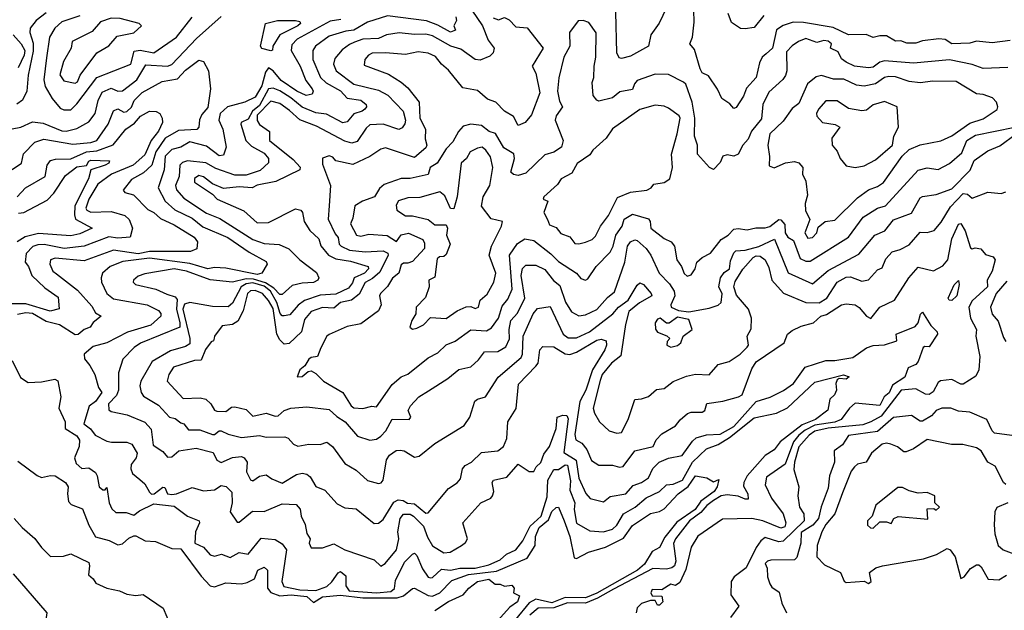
# Model space of a CAD drawing. Extents: x 1995148 to 2088947, y 769131 to 906009.
# Tile 105 of 256: x 2022968 to 2027349, y 799247 to 801872. Entities that reach past the tile are written whole.
import ezdxf

# ---------------------------------------------------------------- set-up
doc = ezdxf.new("R2010")
doc.units = 0

msp = doc.modelspace()

# ---------------------------------------------------------------- linework, layer by layer
at = {"layer": '0CON05XD'}
for points in [[(2024979.6, 801915), (2025027.5, 801845), (2025051.5, 801781.5), (2025078.6, 801745), (2025074.4, 801725), (2025059.6, 801710.4), (2025017.3, 801692.7), (2024995, 801694.6), (2024930.8, 801740.8), (2024886.7, 801755), (2024805, 801800), (2024775, 801808), (2024725, 801806.1), (2024656.2, 801813.8), (2024600, 801805), (2024565, 801789.1), (2024495, 801785.3), (2024458.1, 801771.9), (2024435, 801762.5), (2024402.2, 801737.8), (2024370.3, 801699.7), (2024363.8, 801675), (2024375.5, 801645), (2024455.2, 801585.2), (2024565, 801558.8), (2024606.2, 801536.2), (2024673.5, 801465), (2024684.4, 801425.6), (2024681.1, 801408.9), (2024668.9, 801391.1), (2024655, 801384.2), (2024585, 801407.4), (2024526.2, 801405), (2024509.7, 801390.3), (2024469.5, 801330.5), (2024445, 801323.3), (2024415, 801331.7), (2024288.2, 801398.2), (2024215, 801426.6), (2024169, 801469), (2024125, 801499.4), (2024085, 801510.3), (2024025, 801447.6), (2024024.2, 801424.2), (2024035, 801406.7), (2024079.2, 801375), (2024080, 801335), (2024185, 801250.6), (2024216, 801216), (2024214.2, 801205), (2024107.6, 801152.4), (2024024, 801136), (2024002.5, 801125), (2023945, 801129.4), (2023875, 801121.5), (2023825, 801141.9), (2023785, 801174.2), (2023765, 801180), (2023745, 801166.2), (2023745, 801150), (2023825, 801096.2), (2023846.7, 801075), (2023965, 801022.5), (2024025, 800969.5), (2024075, 800970.4), (2024195, 801031.9), (2024218, 801025), (2024225.6, 801015), (2024232.9, 800975), (2024259.5, 800935), (2024298.2, 800898.2), (2024307.5, 800867.5), (2024341.1, 800825), (2024375, 800809.2), (2024439.4, 800799.4), (2024518, 800775), (2024520, 800765), (2024502.2, 800745), (2024455.5, 800724.5), (2024448, 800702), (2024430.9, 800679.1), (2024375, 800651.8), (2024305, 800647.5), (2024235, 800624.6), (2024206.5, 800603.5), (2024169.1, 800560.9), (2024145, 800555.7), (2024135, 800556.4), (2024126.6, 800566.6), (2024111.5, 800615), (2024083.2, 800665), (2024055, 800687.2), (2024005, 800702.4), (2023975, 800698.7), (2023954, 800685), (2023915, 800611.9), (2023895, 800595.6), (2023825, 800596.6), (2023725, 800614.4), (2023701.7, 800608.3), (2023693.6, 800585), (2023724.7, 800455.3), (2023725, 800432), (2023705, 800418.8), (2023639.3, 800400.7), (2023557.6, 800352.4), (2023506.5, 800265), (2023502.9, 800245), (2023508.9, 800215), (2023518.8, 800198.8), (2023585, 800158.1), (2023635, 800105.7), (2023659.3, 800099.3), (2023685, 800080.8), (2023698.8, 800075), (2023718.6, 800048.6), (2023769.5, 800049.5), (2023825, 800027.8), (2023835, 800027.5), (2023855, 800044.4), (2023865, 800044.5), (2023895, 800029.2), (2023955, 800014.4), (2024035, 800023.8), (2024065, 800016.7), (2024147.5, 800017.5), (2024162.3, 800012.3), (2024185.7, 799985.7), (2024205, 799977.1), (2024255, 799985.4), (2024305, 799984.4), (2024335, 799994.3), (2024359.2, 799975), (2024415, 799899.2), (2024465, 799870), (2024515, 799823.1), (2024565, 799810), (2024576.7, 799813.3), (2024585.5, 799824.5), (2024600.6, 799915), (2024613.3, 799936.7), (2024642.8, 799957.2), (2024661.3, 799958.7), (2024678.8, 799955), (2024725, 799927.5), (2024745, 799931.2), (2024815, 799988.7), (2024945, 800068.6), (2024970.8, 800105), (2024993.1, 800176.9), (2025004.4, 800185.6), (2025040, 800195), (2025096.9, 800283.1), (2025199.5, 800370.5), (2025205.3, 800385), (2025207.3, 800465), (2025252.5, 800565), (2025272.1, 800587.9), (2025327.6, 800597.6), (2025386.2, 800475), (2025408.1, 800458.1), (2025445, 800458.4), (2025503.8, 800485), (2025606.4, 800565), (2025631.8, 800595), (2025674.7, 800625.3), (2025715, 800692.5), (2025727, 800703), (2025743.3, 800695), (2025778, 800655), (2025780, 800645), (2025725, 800612.9), (2025678.6, 800575), (2025662.6, 800517.4), (2025642.3, 800377.7), (2025600.3, 800345), (2025560, 800295), (2025551.1, 800268.9), (2025520, 800145), (2025525, 800123.3), (2025548, 800085), (2025591.2, 800045), (2025624.3, 800034.3), (2025645, 800037.5), (2025674.8, 800095), (2025705, 800183.3), (2025735, 800186.2), (2025765, 800197.5), (2025801.7, 800228.3), (2025835, 800232), (2025875.5, 800264.5), (2025935, 800287.5), (2025975, 800296.9), (2026035, 800294), (2026075, 800339.2), (2026125, 800352.5), (2026173.8, 800385), (2026205, 800416.7), (2026211.2, 800425), (2026204.2, 800465), (2026222.7, 800497.3), (2026224.2, 800545), (2026210, 800585), (2026156.9, 800646.9), (2026145.3, 800685), (2026151.7, 800708.3), (2026185, 800763.3), (2026230.8, 800815), (2026245, 800822.9), (2026261.7, 800821.7), (2026284.5, 800804.5), (2026300.9, 800770.9), (2026313.8, 800715), (2026366, 800656)], [(2025845.5, 801925), (2025813.3, 801856.7), (2025775.5, 801805), (2025766, 801754), (2025685, 801709.4), (2025645, 801700), (2025635, 801702.9), (2025624.4, 801725), (2025620.4, 801905)], [(2027375, 801780), (2027295, 801768.9), (2027225, 801776.9), (2027195, 801768.6), (2027115, 801764.4), (2027085, 801784.3), (2027057, 801787), (2026985, 801778.2), (2026955, 801768.6), (2026915, 801768.6), (2026887.8, 801777.8), (2026865, 801776.9), (2026825, 801800), (2026795, 801800.5), (2026765, 801792.9), (2026733.9, 801806.1), (2026655, 801804.4), (2026587.6, 801837.6), (2026455, 801859.2), (2026409.4, 801860.6), (2026365, 801846.6), (2026335, 801826.5), (2026316.7, 801745), (2026289.8, 801720.2), (2026270.8, 801705), (2026258.9, 801681.1), (2026244.5, 801615), (2026202.3, 801567.8), (2026187.8, 801532.2), (2026155, 801482.5), (2026145, 801477.5), (2026127.9, 801497.9), (2026091.9, 801521.9), (2026073.2, 801563.2), (2026033, 801623), (2026005, 801636.2), (2025995, 801653.8), (2025969.7, 801739.7), (2025950, 801765), (2025960.9, 801795), (2025968.8, 801861.2), (2025967.8, 801915)], [(2022935, 801387.5), (2022973.3, 801395), (2023025, 801418.9), (2023071.6, 801411.6), (2023155, 801377.5), (2023175, 801376.8), (2023221.9, 801388.1), (2023275, 801418.2), (2023303.1, 801455), (2023316.5, 801513.5), (2023335, 801549.5), (2023375, 801568), (2023405, 801554.5), (2023425, 801556.5), (2023488.4, 801605), (2023528.5, 801671.5), (2023625, 801666.2), (2023645, 801673.6), (2023755, 801788.5), (2023865, 801886.9)], [(2023085, 801902.7), (2023041, 801869), (2023013.8, 801835), (2023013.3, 801815), (2023028.5, 801768.5), (2023028.2, 801731.8), (2023006.2, 801625), (2022999, 801555), (2022980, 801515), (2022955, 801496.4)], [(2023235, 801888.8), (2023155, 801863.3), (2023124.3, 801835), (2023100.6, 801795), (2023087.4, 801702.6), (2023074.6, 801605), (2023081.9, 801575), (2023112.6, 801522.6), (2023148.3, 801478.3), (2023165, 801470.9)], [(2023215, 801590), (2023225, 801596.2), (2023236.9, 801625), (2023310.8, 801725), (2023365, 801755.8), (2023401.7, 801798.3), (2023475, 801813.3), (2023510, 801845), (2023500, 801855), (2023415, 801877.3), (2023375, 801878.5), (2023327.4, 801862.6), (2023290.8, 801819.2), (2023201.2, 801775), (2023196.7, 801745), (2023163.2, 801686.8), (2023147.2, 801627.2), (2023165, 801600), (2023215, 801590)], [(2023165, 801470.9), (2023195, 801471.4), (2023222, 801498), (2023311.4, 801615), (2023462.5, 801675), (2023477.5, 801732.5), (2023503.3, 801736.7), (2023565, 801724.7), (2023665.8, 801795), (2023735, 801884.2)], [(2024397, 801873), (2024349.4, 801865), (2024203.1, 801785), (2024179.2, 801760.8), (2024175.4, 801735), (2024215.9, 801665.9), (2024241.2, 801601.2), (2024268.5, 801565), (2024272.9, 801555), (2024268.9, 801541.1), (2024242.5, 801535), (2024200.5, 801555), (2024131.8, 801601.8), (2024095, 801645.3), (2024075, 801657.7), (2024061.2, 801638.8), (2024045, 801577.8), (2024015, 801528.5), (2023969.2, 801505), (2023892.5, 801485), (2023860, 801455), (2023853.3, 801425), (2023872.3, 801385), (2023886.7, 801305), (2023875, 801270), (2023855, 801266.9), (2023799.5, 801310.5), (2023725, 801329.7), (2023685, 801306.2), (2023645, 801295.5), (2023614.5, 801265), (2023610.3, 801205), (2023584.5, 801125), (2023614.5, 801065), (2023657.6, 801027.6), (2023735, 800989.6), (2023782.1, 800952.1), (2023893.8, 800903.8), (2023988.8, 800838.8), (2024065, 800796.7), (2024069.2, 800785), (2024045.7, 800745), (2024025, 800738.9), (2023885, 800767.2), (2023835, 800770.6), (2023805, 800765.3), (2023725, 800787.8), (2023545, 800812.4), (2023426.7, 800796.7), (2023370, 800775), (2023336.9, 800745), (2023330, 800725), (2023331.4, 800705), (2023356.2, 800655), (2023385, 800631.6), (2023535.4, 800605.4), (2023585, 800578.8), (2023595.6, 800565.6), (2023596, 800555), (2023552, 800515), (2023447.3, 800482.7), (2023355, 800436), (2023295, 800420), (2023254.7, 800385.3), (2023255.5, 800365), (2023280.6, 800335), (2023302.2, 800295), (2023317.9, 800237.9), (2023333.8, 800215), (2023304.5, 800175), (2023276.3, 800153.7), (2023253.9, 800075), (2023283.2, 800053.2), (2023304.4, 800025), (2023355, 799998.8), (2023376.5, 799993.5), (2023445, 799994.4), (2023467.5, 799985), (2023490.5, 799945), (2023486.2, 799923.8), (2023464.2, 799895), (2023462.9, 799875), (2023470, 799855), (2023502.5, 799827.5), (2023525, 799808.8), (2023545, 799771.2), (2023555, 799763.5), (2023565.7, 799765), (2023605, 799793.8), (2023613, 799793), (2023626.2, 799765), (2023645, 799762.1), (2023665.4, 799764.6), (2023735, 799791.9), (2023785, 799777.1), (2023835, 799782.7), (2023865, 799800.9), (2023887, 799797), (2023911.9, 799771.9), (2023913.5, 799725), (2023904.7, 799685), (2023935, 799638.1), (2023945, 799638), (2024003.2, 799686.8), (2024055, 799685.6), (2024135, 799720), (2024197.3, 799717.3), (2024215.7, 799695.7), (2024220, 799665), (2024238.3, 799628.3), (2024245, 799587.5), (2024260, 799565), (2024256, 799545), (2024265, 799523.8), (2024315, 799524.2), (2024365, 799542.5), (2024415, 799515.6), (2024545, 799470.6), (2024575, 799443.5), (2024594.4, 799455), (2024644.4, 799515), (2024655.4, 799565), (2024650.9, 799595), (2024660.5, 799655)], [(2025075, 801880), (2025098, 801872), (2025125, 801882.5), (2025145, 801871.2), (2025175, 801840), (2025225, 801835.8), (2025296.4, 801746.4), (2025247.5, 801665), (2025263.9, 801633.9), (2025282.5, 801547.5), (2025245, 801448.8), (2025216.7, 801415), (2025185, 801402.5), (2025165, 801441.2), (2025125.3, 801465.3), (2025085.9, 801505.9), (2025049, 801519), (2025005, 801557.2), (2024940, 801570), (2024875, 801648.6), (2024845, 801674.2), (2024818.4, 801708.4), (2024785, 801723.6), (2024741.1, 801728.9), (2024685, 801717.5), (2024595.4, 801725.4), (2024536.1, 801723.9), (2024520.5, 801715), (2024503.3, 801695), (2024500, 801670), (2024609.5, 801629.5), (2024664.5, 801594.5), (2024695, 801570), (2024745.6, 801505), (2024748.8, 801435), (2024773.8, 801385), (2024772.2, 801342.2), (2024779.5, 801315), (2024775, 801303.3), (2024725, 801259.4), (2024595, 801302.5), (2024575, 801297.1), (2024525, 801263.5), (2024450.8, 801229.2), (2024375, 801244.2), (2024360.7, 801260.7), (2024345, 801267.5), (2024315, 801256), (2024315, 801230), (2024351.4, 801135), (2024344.2, 801044.2), (2024340.9, 800985), (2024370.9, 800920.9), (2024385, 800904), (2024390, 800875), (2024398.5, 800865), (2024435, 800848.4), (2024505, 800839.8), (2024585.3, 800845.3), (2024605.7, 800835), (2024606.9, 800825), (2024569.6, 800750.4), (2024537.9, 800722.1), (2024505, 800703.9), (2024477.7, 800652.3), (2024444.8, 800625.2), (2024395, 800614.8), (2024365, 800590.3), (2024315, 800593.2), (2024264.3, 800575), (2024235, 800539.4), (2024221.1, 800485), (2024167.3, 800432.7), (2024145, 800430.5), (2024125, 800448.9), (2024111.8, 800475), (2024095, 800588.2), (2024075, 800624), (2024047.5, 800655), (2024015, 800669.1), (2023995, 800667.1), (2023982.1, 800655), (2023962.1, 800577.9), (2023938.6, 800531.4), (2023915, 800517.5), (2023869.3, 800510.7), (2023833.9, 800466.1), (2023833, 800457), (2023830, 800445), (2023820, 800440), (2023794.4, 800405.6), (2023775, 800359.1), (2023745, 800357.8), (2023651.9, 800328.1), (2023631.1, 800295), (2023624.2, 800265), (2023695, 800188.5), (2023771.1, 800191.1), (2023795.4, 800185.4), (2023818.8, 800165), (2023835, 800136.2), (2023845, 800132.5), (2023885, 800131.2), (2023910.5, 800149.5), (2023925, 800151.9), (2023975, 800140), (2024005, 800110), (2024065, 800123.8), (2024105, 800109.2), (2024118.4, 800111.6), (2024145, 800134.5), (2024174.3, 800145.7), (2024245, 800151.4), (2024345, 800139.2), (2024378.4, 800108.4), (2024415.6, 800085), (2024471.2, 800021.2), (2024525, 800003.1), (2024555, 800008.1), (2024575, 800021.1), (2024597.5, 800045), (2024625, 800096.2), (2024700, 800095), (2024707.5, 800105), (2024696.7, 800135), (2024706.7, 800155), (2024743.8, 800195), (2024787.2, 800222.8), (2024872.3, 800277.7), (2024922.2, 800317.8), (2024975, 800329.2), (2025009.8, 800360.2), (2025036, 800395), (2025095, 800397.8), (2025131.4, 800418.6), (2025146.4, 800453.7), (2025145.3, 800495), (2025153.1, 800535), (2025182.8, 800567.2), (2025215.2, 800635), (2025199.6, 800735), (2025205, 800766.7), (2025219.1, 800780.9), (2025265, 800781.2), (2025305, 800761.5), (2025343, 800713), (2025370.8, 800690.8), (2025396.8, 800616.8), (2025423.4, 800573.4), (2025455, 800555.7), (2025485, 800560), (2025535, 800584.4), (2025582.7, 800637.3), (2025615, 800663.1), (2025659.6, 800795), (2025672.7, 800865), (2025684.8, 800885.3), (2025705, 800894.3), (2025715, 800890.8), (2025755.3, 800855.3), (2025776.5, 800825), (2025813.3, 800745), (2025858.4, 800698.4), (2025879.7, 800665), (2025883.2, 800645), (2025864.4, 800605), (2025866, 800595), (2025898.8, 800578.8), (2025945, 800573.3), (2026035, 800590), (2026075, 800603.2), (2026089.5, 800615), (2026093.4, 800653.4), (2026078.9, 800685), (2026086.4, 800725), (2026102, 800748), (2026126.5, 800765), (2026130.1, 800799.9), (2026145, 800836), (2026154.7, 800845.3), (2026195, 800847.3), (2026256, 800864), (2026326.7, 800896.7), (2026386.8, 800746.8), (2026495, 800697.9), (2026565, 800757.5), (2026700.7, 800829.3), (2026773.3, 800915), (2026816.4, 800933.6), (2026855, 800982.2), (2026935, 801012.5), (2026975, 801080.6), (2026985, 801086.9), (2027045, 801095.5), (2027115, 801120.6), (2027196.3, 801203.7), (2027215, 801246.2), (2027275, 801290), (2027328.3, 801311.7), (2027401.9, 801365)], [(2024085, 801733.3), (2024045.6, 801744.4), (2024038.7, 801755), (2024061.4, 801855), (2024115, 801868.2), (2024195, 801868.9), (2024214, 801864), (2024217.5, 801855), (2024206, 801845), (2024124.7, 801805.3), (2024093.8, 801755), (2024092.5, 801737.5), (2024085, 801733.3)], [(2027365, 801660), (2027255, 801655.6), (2027205, 801672.9), (2027105, 801694.4), (2026945, 801678.7), (2026815, 801689.7), (2026795, 801683.3), (2026765, 801661.2), (2026745, 801658.8), (2026682.5, 801665), (2026645, 801682.9), (2026625, 801698.6), (2026609.9, 801729.9), (2026575.8, 801745), (2026580, 801765), (2026565, 801776.9), (2026545, 801779.5), (2026515, 801770.6), (2026465, 801788.9), (2026432.5, 801775), (2026404.1, 801755.9), (2026380.1, 801729.9), (2026380.4, 801645), (2026375.4, 801624.6), (2026363.6, 801606.4), (2026300.6, 801549.4), (2026274.1, 801495.9), (2026268.5, 801431.5), (2026223.7, 801376.3), (2026209.4, 801340.6), (2026185, 801314.5), (2026165, 801274.4), (2026145, 801265.6), (2026115, 801271.9), (2026096.2, 801265), (2026085, 801237.5), (2026055, 801206.2), (2026036.7, 801215), (2025982.9, 801275), (2025983.8, 801315), (2025970, 801355), (2025971.2, 801435), (2025960.6, 801505), (2025931.4, 801585), (2025922, 801595), (2025855, 801628), (2025795, 801629.4), (2025715, 801601.4), (2025702.7, 801587.3), (2025695, 801561.9), (2025638.2, 801551.8), (2025605, 801524.3), (2025545, 801510.8), (2025535, 801513.8), (2025518.8, 801535), (2025515, 801593.3), (2025522.9, 801615), (2025523.2, 801665), (2025531.8, 801705), (2025533.3, 801813.3), (2025500, 801860), (2025475, 801869.4), (2025453.1, 801866.9), (2025414.2, 801815.8), (2025416.2, 801755), (2025388.2, 801705), (2025366.2, 801613.8), (2025361.1, 801555), (2025370, 801510), (2025382.9, 801485), (2025354.6, 801445.4), (2025350.9, 801425), (2025385.8, 801335), (2025378, 801305), (2025345, 801282.9), (2025305, 801271.9), (2025220.3, 801189.7), (2025185, 801180), (2025164.4, 801184.4), (2025153.3, 801195), (2025168.8, 801255), (2025166.3, 801276.3), (2025122.6, 801302.6), (2025085, 801366.5), (2025056.7, 801375), (2025022.1, 801402.1), (2024975, 801407.5), (2024941.1, 801398.9), (2024920, 801375), (2024895, 801330), (2024865, 801298), (2024825.5, 801235), (2024794.5, 801215), (2024785, 801184.4), (2024705, 801166.4), (2024665, 801166), (2024590.2, 801139.7), (2024568.9, 801121.1), (2024546.7, 801085), (2024493.8, 801066.2), (2024458.6, 801045), (2024450, 800990), (2024440, 800965), (2024465.8, 800915), (2024485, 800909.2), (2024521.3, 800918.7), (2024602.9, 800912.9), (2024645, 800886.7), (2024665, 800915.7), (2024697.3, 800922.7), (2024762, 800895), (2024769.3, 800879.3), (2024769.5, 800855), (2024715, 800797.8), (2024695, 800789.2), (2024675, 800790), (2024665, 800782.5), (2024654.2, 800745), (2024627, 800723), (2024605, 800686.9), (2024572.9, 800655), (2024568.6, 800645), (2024575.6, 800605), (2024565, 800577.5), (2024485, 800520), (2024425, 800508.6), (2024345, 800473.3), (2024333.8, 800465), (2024307.1, 800412.9), (2024292.5, 800375), (2024265, 800371.2), (2024255, 800363.8), (2024235.9, 800334.1), (2024214.2, 800315.8), (2024202.5, 800285), (2024225, 800286.7), (2024251.7, 800308.3), (2024265, 800311.2), (2024285, 800300), (2024319.2, 800265), (2024405.4, 800215.4), (2024442.9, 800155), (2024455, 800147.1), (2024495, 800144.4), (2024535, 800154.4), (2024555, 800151.2), (2024625, 800251.1), (2024665, 800283.9), (2024695, 800297.1), (2024785, 800369.4), (2024828.3, 800391.7), (2024865, 800426.9), (2024905, 800443.1), (2024975, 800493.3), (2025045, 800489.6), (2025067.7, 800502.3), (2025098.1, 800545), (2025115, 800598), (2025140, 800630), (2025159.1, 800675), (2025146.9, 800825), (2025182.1, 800877.9), (2025215, 800897.7), (2025255, 800890.4), (2025331.7, 800831.7), (2025365, 800797.1), (2025445.6, 800745.6), (2025465, 800722), (2025485, 800714), (2025495, 800720), (2025532, 800775), (2025595, 800838.6), (2025608.4, 800865), (2025620.7, 800915), (2025648.8, 800955), (2025657.5, 800985), (2025695, 801007.5), (2025765, 800987.5), (2025772.9, 800975), (2025775.6, 800945), (2025835, 800900), (2025866.7, 800885), (2025881.2, 800865), (2025892.1, 800805), (2025913.1, 800775), (2025925, 800743.8), (2025938, 800732), (2025955, 800737.5), (2025972.5, 800765), (2025980, 800795), (2026004.2, 800815.8), (2026040.8, 800835), (2026089.4, 800895), (2026120, 800915), (2026145, 800940.8), (2026165, 800943.8), (2026205, 800937.5), (2026243.2, 800946.8), (2026285, 800946.4), (2026305, 800952.9), (2026345, 800984.4), (2026355, 800982.5), (2026371.5, 800961.5), (2026373.9, 800925), (2026385, 800905.8), (2026410.2, 800890.3), (2026441.1, 800811.1), (2026465, 800798.7), (2026485, 800799.3), (2026655.7, 800905), (2026720.6, 800995), (2026785, 801034.5), (2026820.6, 801045), (2026965, 801203.1), (2027005, 801214.3), (2027055, 801205.7), (2027105, 801233.6), (2027159.2, 801280.8), (2027181.6, 801335), (2027220.5, 801359.5), (2027395, 801394.1)], [(2024908.9, 801885), (2024911.7, 801868.3), (2024898.8, 801845), (2024907.5, 801825), (2024885, 801816.2), (2024828.3, 801848.3), (2024777.7, 801867.7), (2024605, 801890), (2024515, 801860.9), (2024455, 801825.3), (2024418.5, 801821.5), (2024345, 801798.5), (2024284.3, 801755), (2024271.9, 801735), (2024272.3, 801695), (2024306.2, 801615), (2024331.9, 801591.9), (2024395.6, 801555.6), (2024425, 801523.1), (2024486, 801515), (2024510, 801495), (2024511.2, 801485), (2024504, 801475)], [(2026279.4, 801890.6), (2026235, 801838), (2026195, 801831.2), (2026175, 801833.8), (2026135, 801860), (2026120, 801900)], [(2022938.2, 801805), (2022975, 801765.5), (2022990.2, 801735), (2022987.5, 801715), (2022961.7, 801658.3)], [(2022935, 801205.8), (2022976.2, 801235), (2022984.3, 801275.7), (2023035, 801327.8), (2023075, 801341.5), (2023205, 801319.3), (2023285, 801326.3), (2023310.5, 801335), (2023361.9, 801408.1), (2023385, 801467.1), (2023405, 801475.4), (2023431.8, 801461.8), (2023445, 801463.8), (2023465, 801483.5), (2023476.7, 801513.3), (2023512.1, 801547.9), (2023601.9, 801598.1), (2023670.6, 801609.4), (2023705, 801647.8), (2023765, 801692.2), (2023786.4, 801686.4), (2023808, 801645), (2023817.1, 801565), (2023805, 801482.5), (2023778.7, 801451.3), (2023767.3, 801427.3), (2023764.2, 801395), (2023756.2, 801383.8), (2023675, 801379.2), (2023615, 801345.3), (2023572.9, 801285), (2023555.9, 801225), (2023519.2, 801190.8), (2023465, 801162.5), (2023428.8, 801115), (2023435, 801104.2), (2023473.6, 801093.6), (2023537.9, 801027.9), (2023565.2, 801015.2), (2023595, 800988.5), (2023655, 800960.5), (2023744.2, 800905), (2023758.8, 800885), (2023755.9, 800854.1), (2023727.8, 800842.2), (2023545, 800841.6), (2023495, 800831.9), (2023385, 800848.1), (2023255, 800800.4), (2023125, 800812.5), (2023105.5, 800804.5), (2023101.9, 800785), (2023115.8, 800755), (2023132, 800742), (2023225, 800669.5), (2023288.6, 800598.6), (2023305, 800568.8), (2023330, 800555), (2023294.5, 800525.5), (2023282, 800505), (2023255, 800494.4), (2023227.7, 800472.3), (2023215, 800471.1), (2023145, 800515.3), (2023085, 800531.1), (2023025, 800566), (2022995, 800569.8), (2022958.5, 800561.5)], [(2026475, 800901.1), (2026495, 800904.5), (2026514.3, 800925), (2026520, 800950), (2026551.2, 800975), (2026595, 800981.2), (2026695, 801080), (2026745, 801116.5), (2026785, 801130.6), (2026811.7, 801148.3), (2026893.9, 801265), (2026924.7, 801295), (2026975, 801316.6), (2027066.5, 801333.5), (2027115, 801356.4), (2027195, 801412), (2027255, 801430.8), (2027317, 801473), (2027320, 801485), (2027313.8, 801505), (2027296.7, 801525), (2027255, 801540), (2027225, 801542.5), (2027135, 801597.9), (2027031.2, 801598.8), (2026975, 801591.8), (2026925, 801596.9), (2026865, 801617.9), (2026835, 801620.4), (2026815, 801615.5), (2026775, 801586.9), (2026725, 801577.1), (2026691.2, 801581.2), (2026635, 801607.5), (2026588.5, 801608.5), (2026535, 801623.8), (2026511.7, 801618.3), (2026472.8, 801587.2), (2026435, 801500), (2026405, 801477.5), (2026365, 801420.8), (2026305.7, 801365), (2026296.1, 801313.9), (2026304.1, 801264.1), (2026302.5, 801222.5), (2026325, 801214.3), (2026374.5, 801235.5), (2026415, 801242.5), (2026435, 801236), (2026452.9, 801215), (2026451.4, 801185), (2026466, 801155), (2026472.7, 801092.7), (2026462.7, 801055), (2026464.6, 801024.6), (2026483.6, 800983.6), (2026461.8, 800925), (2026475, 800901.1)], [(2024504, 801475), (2024491.2, 801465), (2024455, 801453.5), (2024425, 801418), (2024405.8, 801414.2), (2024332.4, 801452.4), (2024285, 801458.4), (2024225, 801483.1), (2024173.8, 801525), (2024125, 801555.3), (2024095, 801568.4), (2024075, 801565.3), (2024035, 801490.5), (2024004.1, 801465.9), (2023985, 801430.5), (2023953.8, 801415), (2023952.3, 801407.7), (2023974.6, 801334.6), (2023999.4, 801309.4), (2024055, 801278.5), (2024074.4, 801255), (2024074.2, 801235.8), (2024038.2, 801201.7), (2023975, 801181.6), (2023925, 801181.1), (2023840.4, 801210.4), (2023796.4, 801236.4), (2023715, 801245.2), (2023692.3, 801237.7), (2023680.4, 801225), (2023677.7, 801175), (2023661.8, 801135), (2023665.9, 801115.9), (2023698.4, 801078.4), (2023798.3, 801011.7), (2023858.1, 800988.1), (2024005, 800894.8), (2024055, 800877.9), (2024122.8, 800872.8), (2024165, 800852.9), (2024214.4, 800805), (2024288.7, 800748.7), (2024298.8, 800725), (2024293.8, 800715), (2024275, 800704.5), (2024225, 800701.2), (2024179.5, 800690.5), (2024135, 800650.8), (2024125, 800650), (2024098.1, 800678.1), (2024061.9, 800701.9), (2024008.5, 800718.5), (2023975, 800720.2), (2023915, 800705.3), (2023815, 800716.2), (2023709.4, 800755), (2023655, 800764.3), (2023525, 800742.5), (2023495, 800732.2), (2023474.2, 800715), (2023473.3, 800705), (2023482.5, 800695), (2023574, 800674), (2023621.9, 800651.9), (2023659.5, 800639.5), (2023668.8, 800628.8), (2023666.2, 800585), (2023681.1, 800525), (2023680.4, 800505), (2023506, 800434), (2023477.5, 800415), (2023427, 800363), (2023407.4, 800302.6), (2023408.1, 800225), (2023398.6, 800201.4), (2023362.3, 800165), (2023365, 800138), (2023375, 800130.6), (2023445.4, 800115.4), (2023525, 800083.3), (2023552.4, 800052.4), (2023561.2, 799981.2), (2023605, 799952.5), (2023625, 799927.1), (2023645, 799929.5), (2023675.5, 799955.5), (2023752.9, 799967.1), (2023828.5, 799948.5), (2023844.5, 799914.5), (2023865, 799904.4), (2023915, 799925.6), (2023955, 799930), (2023966.5, 799925), (2023979.4, 799905), (2023977, 799863), (2023995, 799826), (2024005, 799822.5), (2024035, 799842.5), (2024065, 799849.2), (2024089.3, 799830.7), (2024135, 799811.4), (2024199.3, 799850.8), (2024225, 799856.3), (2024245, 799852.2), (2024259.6, 799839.6), (2024285, 799796.4), (2024325, 799780.8), (2024380.2, 799720.2), (2024415, 799702.5), (2024465, 799697.5), (2024545, 799632.5), (2024565, 799634.2), (2024585, 799650.6), (2024631.9, 799728.1), (2024652, 799738), (2024673.3, 799735), (2024693.3, 799723.3), (2024725, 799720.4), (2024775, 799678.9), (2024785, 799679.4), (2024875, 799788), (2024915, 799814), (2024929.1, 799830.9), (2024938, 799875), (2024949.4, 799890.6), (2024978.8, 799905), (2025022.1, 799947.9), (2025095, 799956.2), (2025120, 799975), (2025135, 800010), (2025139.4, 800085), (2025176.8, 800143.2), (2025187.4, 800252.6), (2025265, 800332.2), (2025274.1, 800345.9), (2025282.7, 800405), (2025295, 800420), (2025345, 800417.5), (2025395, 800387.5), (2025415, 800384.5), (2025445, 800394.6), (2025535, 800446.9), (2025555, 800452), (2025576.7, 800445), (2025578.6, 800425), (2025571.4, 800405), (2025516.9, 800315), (2025486.1, 800225), (2025460.4, 800175), (2025438.1, 800028.1), (2025442.2, 800005), (2025469.7, 799989.7), (2025491.8, 799961.8), (2025512.2, 799912.2), (2025545, 799892.5), (2025605, 799892.2), (2025637, 799883), (2025653.5, 799886.5), (2025705, 799956.2), (2025786.7, 799975), (2025800, 800005), (2025825, 800031.2), (2025885, 800066.2), (2025906.4, 800093.6), (2025939.1, 800120.9), (2025955, 800127.5), (2026005, 800128), (2026016, 800135), (2026025, 800166), (2026095.9, 800175.9), (2026166.7, 800195), (2026182.9, 800205), (2026225, 800320), (2026245, 800352), (2026369.2, 800435), (2026384.2, 800475), (2026405, 800490.6), (2026445, 800510), (2026500, 800525), (2026532.5, 800555), (2026557.7, 800562.3), (2026625, 800604.3), (2026645, 800609.2), (2026685, 800604), (2026702.7, 800592.7), (2026735, 800554.2), (2026755, 800543.3), (2026794.3, 800595), (2026859.4, 800625), (2026924.4, 800725), (2026965, 800772.5), (2027034.3, 800755.7), (2027075, 800777.8), (2027097.1, 800805), (2027115, 800898.8), (2027145, 800963.3), (2027155, 800966.2), (2027175, 800934.3), (2027198.3, 800858.3), (2027205, 800854.2), (2027218.3, 800858.3), (2027243.9, 800853.9), (2027265, 800828.1), (2027298.7, 800818.7), (2027307.5, 800805), (2027293.9, 800755), (2027271.8, 800715), (2027273.6, 800685), (2027205, 800622.2), (2027191.3, 800595), (2027198.5, 800545), (2027224.4, 800495), (2027222.2, 800465), (2027239.2, 800375), (2027236, 800315), (2027222.4, 800287.6), (2027165, 800252.2), (2027155, 800251.9), (2027115, 800272.8), (2027065, 800267.3), (2027055, 800260), (2027032.4, 800217.6), (2027015, 800205.6), (2026997.4, 800207.4), (2026955, 800231.8), (2026890, 800225), (2026800.1, 800109.9), (2026755, 800083.8), (2026718.8, 800071.2), (2026565, 800056.4), (2026505, 800042.9), (2026480.8, 800025), (2026435, 799973.3), (2026414.8, 799904.8), (2026412.7, 799872.7), (2026434.6, 799795.4), (2026430, 799755), (2026437.5, 799705), (2026457.1, 799675), (2026457.7, 799645), (2026365, 799554), (2026345, 799551.8), (2026285, 799570.4), (2026265, 799555.4), (2026244.3, 799525.7), (2026200.3, 799435), (2026146.9, 799395), (2026133.8, 799375), (2026132.5, 799315), (2026167.5, 799265), (2026130, 799215)], [(2026685, 801215.8), (2026725, 801222.9), (2026775, 801249.2), (2026851.4, 801315), (2026857.5, 801355), (2026877.5, 801395), (2026872.5, 801485), (2026815, 801508.1), (2026765, 801493.1), (2026735, 801470.6), (2026715, 801466.5), (2026655, 801478), (2026605, 801512), (2026555, 801511.2), (2026522.5, 801475), (2026512.7, 801455), (2026515, 801444), (2026540, 801415), (2026595.7, 801405.7), (2026616.7, 801395), (2026580.8, 801345), (2026583.3, 801315), (2026605, 801287.5), (2026618.8, 801255), (2026645, 801223.3), (2026685, 801215.8)], [(2022956.2, 801085), (2022994.3, 801125), (2023081.4, 801175), (2023090, 801225), (2023105, 801245.8), (2023127.1, 801252.9), (2023195, 801253), (2023264.6, 801285.4), (2023311.1, 801288.9), (2023383.4, 801316.6), (2023440, 801385), (2023478.1, 801411.9), (2023505, 801442.9), (2023545, 801465.6), (2023575, 801464.2), (2023590.8, 801455), (2023602.1, 801435), (2023602.9, 801415), (2023585, 801377.1), (2023552.9, 801335), (2023525, 801271.3), (2023472.9, 801225), (2023376.7, 801185), (2023315, 801140.5), (2023274.8, 801075), (2023262.5, 801035), (2023266.7, 801025), (2023285, 801016.2), (2023375, 801020), (2023435, 801001.4), (2023455, 800983.8), (2023470, 800945), (2023460, 800905), (2023405, 800900.5), (2023365, 800907.3), (2023255, 800865.3), (2023165.4, 800854.6), (2023077.4, 800872.6), (2023048.4, 800871.6), (2023026.6, 800863.4), (2022997, 800833), (2022992.9, 800795), (2023007.7, 800775), (2023022.2, 800735), (2023080.4, 800680.4), (2023138.9, 800638.9), (2023143.6, 800586.4), (2023103.7, 800576.3), (2022995, 800609.2), (2022901.2, 800608.8)], [(2025455.8, 800875.8), (2025485, 800883.1), (2025515, 800894.4), (2025530.5, 800909.5), (2025552.5, 800955), (2025587.9, 801002.1), (2025627.8, 801082.2), (2025685, 801105.4), (2025757.5, 801115), (2025777.5, 801125), (2025788.8, 801141.2), (2025835, 801148.5), (2025861.1, 801165), (2025872.2, 801215), (2025867.9, 801275), (2025893.8, 801365), (2025906.7, 801435), (2025902, 801445), (2025855, 801479.5), (2025835, 801487.8), (2025795, 801491.9), (2025726.9, 801473.1), (2025605, 801386.7), (2025577.5, 801345), (2025518.1, 801291.9), (2025505, 801272), (2025447.5, 801232.5), (2025425, 801190), (2025376.7, 801165), (2025360.8, 801139.2), (2025300, 801085), (2025297.5, 801075), (2025317.5, 801065), (2025300, 801015), (2025316.2, 800983.8), (2025325, 800960), (2025355, 800948.6), (2025375, 800922.5), (2025415, 800907.5), (2025438, 800878), (2025455.8, 800875.8)], [(2024715, 800496.2), (2024735, 800501.4), (2024765, 800516), (2024795, 800548), (2024865, 800544.2), (2024915, 800578.6), (2024955, 800595.6), (2024975, 800597.5), (2024995, 800588.6), (2025008.6, 800595), (2025016, 800625), (2025048.3, 800651.7), (2025077.5, 800705), (2025085.7, 800745), (2025056.5, 800825), (2025066.4, 800865), (2025112, 800955), (2025116.7, 800975), (2025065, 800986.7), (2025023, 801043), (2025030, 801085), (2025060, 801135), (2025073.6, 801215), (2025062.7, 801262.7), (2025042.4, 801292.4), (2025025.4, 801305.4), (2025005, 801301.8), (2024972.5, 801285), (2024955.8, 801255), (2024932.6, 801235), (2024914.5, 801085.5), (2024899.3, 801030.7), (2024885, 801032.5), (2024859.4, 801089.4), (2024837.4, 801107.4), (2024748.3, 801081.7), (2024695, 801080), (2024652.9, 801067.1), (2024642.3, 801047.7), (2024645.8, 801025.8), (2024685, 801000.8), (2024715, 801000.8), (2024785, 800984.5), (2024815, 800960), (2024865, 800960), (2024871.2, 800945), (2024866.8, 800915), (2024882.7, 800875), (2024865, 800828), (2024855, 800820), (2024835, 800818.6), (2024825, 800808.8), (2024815, 800727.5), (2024788, 800715), (2024790, 800685), (2024773.3, 800636.7), (2024732, 800595), (2024730, 800565), (2024712.5, 800535), (2024704, 800505), (2024715, 800496.2)], [(2022962.8, 801012.8), (2022986, 801015), (2023090.6, 801069.4), (2023119.2, 801100.8), (2023171.1, 801178.9), (2023221.4, 801218.7), (2023265.6, 801224.4), (2023276, 801244), (2023285, 801247.6), (2023366.9, 801245), (2023364.4, 801235), (2023347.5, 801225), (2023283.8, 801205), (2023274.4, 801165), (2023212.7, 801045), (2023211.1, 801005), (2023216.4, 800985), (2023290, 800945), (2023235, 800920.3), (2023195, 800911.3), (2023052, 800922), (2022992.9, 800907.1), (2022956, 800884)], [(2026366, 800656), (2026465.3, 800615.3), (2026525, 800613.7), (2026559.1, 800635), (2026604.5, 800705.5), (2026645, 800727.1), (2026665, 800729.2), (2026715, 800710), (2026745, 800715.7), (2026785, 800760), (2026805, 800768.8), (2026820.9, 800809.2), (2026850.3, 800839.7), (2026885, 800850), (2026925, 800871.2), (2026975, 800927.5), (2027005.9, 800925.9), (2027036, 800935), (2027067.6, 800972.4), (2027109.3, 801040.7), (2027165, 801099.1), (2027185, 801096.2), (2027205, 801078.5), (2027275, 801106.2), (2027335, 801099.2), (2027355, 801107.5)], [(2027115, 800623.4), (2027102.9, 800625), (2027099.5, 800635), (2027125, 800693.3), (2027145, 800712.5), (2027148, 800695), (2027137.5, 800645), (2027115, 800623.4)], [(2027359.6, 800710.4), (2027312.9, 800655), (2027287.8, 800595), (2027293.9, 800563.9), (2027321.7, 800531.7), (2027345, 800458.8), (2027355, 800441.2)], [(2024660.5, 799655), (2024675.6, 799674.4), (2024705, 799673.6), (2024720.5, 799665), (2024765, 799620), (2024782.2, 799572.2), (2024804, 799534), (2024855, 799502.5), (2024882.5, 799505), (2024933.3, 799535), (2024951.7, 799548.3), (2024960, 799565), (2024940, 799635), (2025020, 799725), (2025064.1, 799745.9), (2025071.2, 799755), (2025076.9, 799775), (2025070, 799815), (2025075.5, 799824.5), (2025135, 799839.1), (2025185, 799896.2), (2025235, 799863.8), (2025255, 799863.3), (2025266.2, 799885), (2025286, 799904), (2025299.9, 799940.1), (2025325.6, 799975), (2025354.5, 800055), (2025359.1, 800105), (2025385, 800114.2), (2025402.6, 800112.6), (2025407.7, 800097.7), (2025388.7, 799948.7), (2025443.9, 799913.9), (2025455, 799834.2), (2025486.3, 799766.3), (2025506.7, 799743.3), (2025565, 799729.2), (2025595, 799752.2), (2025665, 799764.6), (2025697.9, 799802.1), (2025735, 799814.4), (2025765, 799835.6), (2025785, 799876.5), (2025813.5, 799905), (2025855, 799922.3), (2025915, 799934.4), (2025960.7, 799999.3), (2025977.2, 800012.8), (2026023.8, 800026.2), (2026085, 800030), (2026145, 800064.4), (2026245, 800174.3), (2026306.3, 800193.7), (2026366.6, 800223.4), (2026411.2, 800255), (2026462.1, 800327.9), (2026555, 800356.7), (2026595, 800357.1), (2026675, 800371.2), (2026735, 800413.8), (2026765, 800423.8), (2026815, 800426.7), (2026870, 800445), (2026867.5, 800475), (2026951.5, 800508.5), (2026965.7, 800524.3), (2026976.4, 800563.6), (2026985, 800572.5), (2027022.1, 800512.1), (2027050, 800485), (2027051.2, 800475), (2027015, 800417.5), (2026995, 800420), (2026987.5, 800415), (2026965, 800353.3), (2026955, 800340), (2026921.2, 800325), (2026906.5, 800283.5), (2026851.8, 800248.2), (2026836.4, 800213.6), (2026814.7, 800195.3), (2026795, 800157.3), (2026685, 800167.5), (2026660, 800145), (2026623.5, 800095), (2026595, 800083), (2026505, 800069.5), (2026462.6, 800047.4), (2026433.8, 800025), (2026411.4, 799995), (2026373.4, 799896.6), (2026291.1, 799838.9), (2026284.4, 799805), (2026313.3, 799745), (2026364.6, 799675), (2026376.4, 799635), (2026372.4, 799617.6), (2026355, 799611.8), (2026273.8, 799645), (2026225.3, 799655.3), (2026095, 799651.4), (2025985, 799576.7), (2025955, 799526.7), (2025931.8, 799428.2), (2025905, 799370), (2025885, 799356.7), (2025865, 799363.3), (2025825, 799337.5), (2025781.2, 799338.8), (2025776.7, 799325), (2025781.2, 799311.2), (2025825, 799310), (2025830, 799285), (2025815, 799270), (2025805, 799270), (2025795, 799290), (2025775, 799290), (2025735, 799276.7), (2025715, 799257.5), (2025710, 799235)], [(2025865, 800416.7), (2025895, 800423.8), (2025910, 800435), (2025920, 800465), (2025960, 800495), (2025945, 800540), (2025895, 800550), (2025857, 800523), (2025845, 800522.5), (2025817.5, 800545), (2025805, 800541.2), (2025795.8, 800525), (2025796.1, 800496.1), (2025805, 800482.5), (2025846.7, 800466.7), (2025860, 800455), (2025848.3, 800441.7), (2025847.5, 800425), (2025865, 800416.7)], [(2022935, 800356.7), (2022972.2, 800282.2), (2023005, 800260), (2023065, 800262.5), (2023123.8, 800273.8), (2023137.3, 800267.3), (2023150.8, 800195), (2023142.7, 800145), (2023170.6, 800085), (2023170, 800055), (2023221.8, 800021.8), (2023233.7, 800003.7), (2023233.1, 799975), (2023211.2, 799925), (2023219.4, 799899.4), (2023245, 799877.5), (2023275, 799880), (2023305, 799860), (2023312.9, 799845), (2023321.3, 799795), (2023337.9, 799782.1), (2023347.7, 799782.3), (2023355, 799792.5), (2023365.8, 799725), (2023377.9, 799697.9), (2023395, 799681.4), (2023441.4, 799681.4), (2023475, 799668.9), (2023501.4, 799688.6), (2023565, 799719.6), (2023655, 799709.7), (2023715, 799665.3), (2023765.8, 799645), (2023767.5, 799635), (2023749.5, 799595), (2023747.5, 799545), (2023785, 799527.5), (2023815, 799494), (2023835, 799488), (2023866.1, 799496.1), (2023905, 799480.8), (2023945, 799504), (2023985, 799496.4), (2024042.7, 799567.3), (2024105, 799562), (2024135, 799542.5), (2024154.5, 799515), (2024134.4, 799375), (2024142.4, 799352.4), (2024215, 799337.5), (2024285, 799334.7), (2024335, 799352.9), (2024357.2, 799372.8), (2024385, 799413.3), (2024395, 799418.8), (2024419.6, 799399.6), (2024419.5, 799355), (2024433.6, 799333.6), (2024555, 799323.8), (2024619.8, 799330.2), (2024636, 799344), (2024640.3, 799379.7), (2024679.8, 799460.2), (2024715, 799496.7), (2024725, 799500), (2024735, 799490), (2024760.5, 799430.5), (2024784.7, 799394.7), (2024795, 799390.5), (2024805, 799392.5), (2024845, 799428.9), (2024885, 799425.2), (2024926.6, 799433.4), (2024995, 799433.3), (2025055, 799448.8), (2025105, 799471.7), (2025134.2, 799495.8), (2025175, 799515.9), (2025206.1, 799555), (2025239.2, 799620.8), (2025288.2, 799665), (2025315, 799750.8), (2025317.7, 799825), (2025345, 799872), (2025365, 799872.2), (2025395, 799893.3), (2025405, 799892.2), (2025417.8, 799822.2), (2025415, 799781.2), (2025437.4, 799725), (2025434.3, 799694.3), (2025445, 799634.2), (2025505, 799599.4), (2025565, 799596.2), (2025605, 799607.8), (2025625, 799625.5), (2025654.3, 799675.7), (2025706.5, 799705), (2025755, 799747.1), (2025814.7, 799775.3), (2025845, 799804.2), (2025875, 799806.9), (2025917.5, 799825), (2025961.8, 799905), (2026024.3, 799965), (2026075, 799984.2), (2026125.3, 800014.6), (2026235, 800102), (2026335, 800123.3), (2026383.9, 800146.1), (2026505, 800260.3), (2026633, 800293)], [(2026633, 800293), (2026658.8, 800285), (2026645.5, 800274.5), (2026613.3, 800276.7), (2026605, 800271.2), (2026599.5, 800255), (2026602.5, 800225), (2026592.7, 800205), (2026572.2, 800185), (2026563.2, 800136.8), (2026508.5, 800095), (2026449.3, 800070.7), (2026351.3, 799995), (2026325, 799960.5), (2026284.5, 799935.5), (2026205.3, 799845), (2026189.7, 799815), (2026188.2, 799798.2), (2026206.9, 799765), (2026208.8, 799741.2), (2026195, 799741.2), (2026164.8, 799754.8), (2026115, 799760.3), (2026088.5, 799755), (2026055, 799735.1), (2026025, 799712.5), (2025999.1, 799680.9), (2025948.6, 799645), (2025885.3, 799565), (2025876.6, 799543.4), (2025887.3, 799465), (2025882, 799445), (2025869.1, 799435), (2025845, 799429.3), (2025785, 799432.8), (2025609.4, 799340.6), (2025538.9, 799301.1), (2025485, 799279.1), (2025405, 799279.4), (2025345, 799257.9), (2025274.1, 799255.9), (2025236.9, 799225)], [(2027405, 800020.9), (2027305, 800034.3), (2027294.5, 800045), (2027271.4, 800095), (2027195, 800127.1), (2027145, 800132.5), (2027110, 800145), (2027070, 800145), (2027045, 800135.6), (2027025, 800110.5), (2026985, 800087.8), (2026975, 800088.1), (2026935, 800112), (2026855, 800103.4), (2026785, 800041.2), (2026655, 800023.1), (2026628.3, 799981.7), (2026591.4, 799955), (2026592.9, 799905), (2026571.5, 799845), (2026565, 799790), (2026533.1, 799706.9), (2026522.2, 799655), (2026496, 799625), (2026445, 799592.9), (2026442.7, 799545), (2026425, 799482), (2026415, 799471.5), (2026310.3, 799469.7), (2026294.5, 799465.5), (2026284.2, 799455), (2026293.3, 799433.3), (2026294.3, 799395), (2026305.8, 799365), (2026315, 799350), (2026346.6, 799326.6), (2026358.8, 799278.8), (2026380, 799235)], [(2027355.4, 799805.4), (2027345, 799814.3), (2027307.8, 799887.8), (2027275, 799905.7), (2027245.5, 799955), (2027225, 799968.6), (2027164.4, 799984.4), (2027114.3, 799984.3), (2027005.5, 800005.5), (2026945.3, 799964.7), (2026911.4, 799951.4), (2026901.7, 799951.7), (2026873.4, 799973.4), (2026843.8, 799985), (2026825, 799990.4), (2026805, 799985.5), (2026757.5, 799945), (2026734.6, 799905.4), (2026695, 799896.5), (2026681.6, 799885), (2026667.9, 799865), (2026628.9, 799768.9), (2026594, 799675), (2026555, 799627.5), (2026537.1, 799595), (2026516.7, 799535), (2026514.3, 799485), (2026548.3, 799448.3), (2026620, 799415), (2026636.4, 799376.4), (2026645, 799370), (2026725, 799376.2), (2026745, 799366.2), (2026756.9, 799375), (2026748.8, 799415), (2026777.1, 799435), (2026806.2, 799445), (2026989.4, 799475), (2027046.7, 799495), (2027095, 799521.4), (2027108, 799515), (2027129.4, 799485), (2027155, 799387.5), (2027170, 799395), (2027198.1, 799431.9), (2027225, 799448.8), (2027235, 799448.8), (2027245, 799440), (2027277.5, 799385), (2027325, 799382.7), (2027357.8, 799402.2)], [(2022959.3, 799909.3), (2023045, 799846.7), (2023065, 799836.7), (2023105, 799846.2), (2023125, 799844.2), (2023172, 799815), (2023183.3, 799795), (2023180, 799765), (2023185, 799730), (2023197.3, 799717.3), (2023248, 799698), (2023275.6, 799625), (2023305, 799573.3), (2023366.6, 799556.6), (2023405, 799537.1), (2023425, 799542.1), (2023452.9, 799567.1), (2023475, 799577.5), (2023485, 799578), (2023525.8, 799555.8), (2023572, 799552), (2023645, 799521.3), (2023685, 799519.5), (2023775, 799398.7), (2023815, 799356), (2023835, 799351.2), (2023885, 799368.2), (2023955.4, 799364.6), (2023980.3, 799369.7), (2024013.3, 799386.7), (2024028, 799425), (2024055, 799438.8), (2024070, 799425), (2024070.3, 799345), (2024085.5, 799325.5), (2024125, 799310.5), (2024175, 799315.2), (2024245, 799307.5), (2024275, 799281.1), (2024315, 799307), (2024395, 799314.2), (2024495, 799302.6), (2024647.3, 799302.8), (2024675, 799310.7), (2024715, 799344.2), (2024724.3, 799345.7), (2024785, 799311.8), (2024805, 799309.7), (2024837.1, 799325), (2024891.2, 799378.8), (2024965, 799406.1), (2025089.9, 799420.1), (2025225, 799478.9), (2025261.2, 799535), (2025262.3, 799575), (2025279.8, 799615), (2025320.5, 799649.5), (2025335, 799685.8), (2025355, 799703.8), (2025365.7, 799705.7), (2025390.9, 799645), (2025416.2, 799575), (2025435, 799480), (2025445, 799477.5), (2025498.8, 799505), (2025575, 799527.8), (2025655, 799568.1), (2025695, 799623.6), (2025775, 799676.7), (2025815, 799685.9), (2025835, 799698.4), (2025898.2, 799765), (2025942.8, 799797.2), (2025975, 799844), (2026025, 799836), (2026055, 799818), (2026078.3, 799828.3), (2026070.8, 799795), (2026057.3, 799775), (2025997.8, 799732.2), (2025972.7, 799695), (2025892, 799638), (2025837.6, 799572.4), (2025815, 799526.2), (2025781.3, 799508.7), (2025748.4, 799451.6), (2025716.7, 799425), (2025535, 799323.3), (2025485, 799301.8), (2025395, 799304.3), (2025335, 799280.5), (2025265, 799296.7), (2025235, 799280), (2025174.1, 799205.9)], [(2026765, 799612.5), (2026795, 799640), (2026825, 799640), (2026845, 799632.5), (2026857.5, 799655), (2026876.4, 799663.6), (2027008.3, 799651.7), (2027005, 799697.5), (2027035, 799700), (2027045, 799692.5), (2027060, 799705), (2027040, 799725), (2027040, 799755), (2027005, 799770), (2026965, 799767.5), (2026925, 799777.5), (2026895, 799792.5), (2026875, 799793.3), (2026776.4, 799713.6), (2026760, 799665), (2026740, 799645), (2026740, 799625), (2026753.3, 799613.3), (2026765, 799612.5)], [(2027365, 799724.2), (2027315, 799703.8), (2027305.8, 799685), (2027303.1, 799626.9), (2027306.8, 799586.8), (2027320.8, 799535), (2027344.2, 799515), (2027415, 799488.5)], [(2022944, 799655), (2022978.8, 799615), (2023035.9, 799565.9), (2023065, 799526.2), (2023105, 799486.2), (2023162.5, 799487.5), (2023195, 799498), (2023275, 799458.6), (2023278.9, 799445), (2023274, 799405), (2023295, 799386.7), (2023306.8, 799366.8), (2023355, 799344.6), (2023412.6, 799332.6), (2023445, 799318.4), (2023485, 799312.1), (2023517.5, 799317.5), (2023605.7, 799255.7), (2023639.3, 799179.3)], [(2022938.2, 799408.2), (2023088.8, 799235), (2023083.6, 799205), (2023038, 799142), (2022945, 799056.6)], [(2024815, 799245.5), (2024875, 799285.9), (2024941.2, 799315), (2024965.7, 799345), (2025005, 799374.3), (2025055, 799385.3), (2025083, 799363), (2025105, 799362.5), (2025125, 799353.3), (2025157.8, 799357.8), (2025168, 799345), (2025164.4, 799324.4), (2025191.7, 799311.7), (2025182.2, 799285), (2025148.9, 799261.1), (2025065, 799169.2)]]:
    msp.add_lwpolyline(points, dxfattribs=at)

doc.saveas('drawing.dxf')
